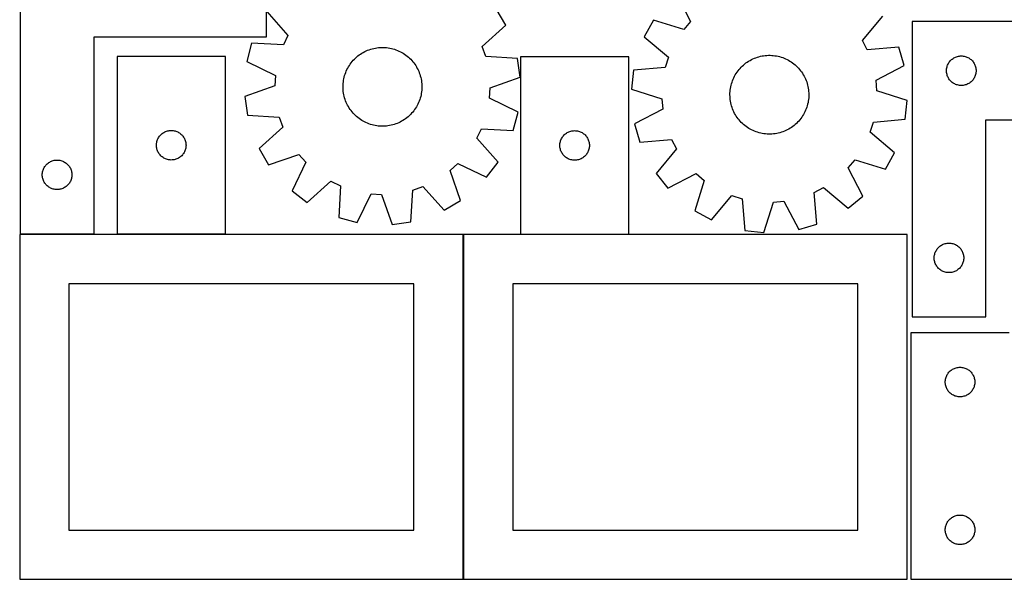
# Model space of a CAD drawing. Header units: millimetres. Extents: x 7 to 1243, y 7 to 1468.
# Tile 1 of 24: x 7 to 606, y 7 to 347. Entities that reach past the tile are written whole.
import ezdxf

# ---------------------------------------------------------------- set-up
doc = ezdxf.new("R2010")
doc.units = ezdxf.units.MM
doc.layers.add('CUT', color=7, linetype='CONTINUOUS', true_color=0x000000)

msp = doc.modelspace()

# ---------------------------------------------------------------- linework, layer by layer
at = {"layer": 'CUT'}
for p, q in [((6.841361, 396.912413), (6.841361, 216.912413)), ((156.841361, 336.912413), (156.841361, 396.912413)), ((406.133493, 363.506748), (415.004865, 346.28057)), ((302.595063, 344.046515), (296.743619, 353.988652)), ((157.066173, 352.363917), (169.913263, 337.858928)), ((519.620701, 334.723034), (532.038398, 349.597281)), ((288.179022, 331.099694), (302.595063, 344.046515)), ((392.37313, 347.139279), (386.814743, 337.030382)), ((410.86719, 341.358951), (392.37313, 347.139279)), ((415.004865, 346.28057), (410.86719, 341.358951)), ((549.86138, 346.315733), (549.86138, 166.315733)), ((699.86138, 346.315733), (549.86138, 346.315733)), ((51.841361, 216.912413), (51.841361, 336.912413)), ((51.841361, 336.912413), (156.841361, 336.912413)), ((169.913263, 337.858928), (167.117726, 332.06862)), ((386.814743, 337.030382), (401.602994, 324.510396)), ((147.76926, 333.107515), (144.876704, 321.939768)), ((167.117726, 332.06862), (147.76926, 333.107515)), ((221.224535, 329.690674), (222.175158, 329.925219)), ((222.175158, 329.925219), (223.134557, 330.120793)), ((223.134557, 330.120793), (224.101134, 330.277073)), ((224.101134, 330.277073), (225.073282, 330.393797)), ((225.073282, 330.393797), (226.049381, 330.470771)), ((226.049381, 330.470771), (227.027808, 330.507868)), ((227.027808, 330.507868), (228.006934, 330.505025)), ((228.006934, 330.505025), (228.985129, 330.462248)), ((228.985129, 330.462248), (229.960764, 330.379606)), ((229.960764, 330.379606), (230.932218, 330.257239)), ((230.932218, 330.257239), (231.897871, 330.09535)), ((231.897871, 330.09535), (232.856118, 329.894207)), ((232.856118, 329.894207), (233.805363, 329.654146)), ((290.296645, 325.028585), (288.179022, 331.099694)), ((522.584264, 329.016898), (519.620701, 334.723034)), ((541.894104, 330.620804), (522.584264, 329.016898)), ((545.111799, 319.542361), (541.894104, 330.620804)), ((65.837211, 324.936829), (65.837211, 216.936829)), ((131.837211, 324.936829), (65.837211, 324.936829)), ((131.837211, 216.936829), (131.837211, 324.936829)), ((210.353767, 323.357827), (211.055128, 324.041045)), ((211.055128, 324.041045), (211.783774, 324.695087)), ((211.783774, 324.695087), (212.538491, 325.318864)), ((212.538491, 325.318864), (213.318022, 325.911339)), ((213.318022, 325.911339), (214.121071, 326.471524)), ((214.121071, 326.471524), (214.946301, 326.998488)), ((214.946301, 326.998488), (215.792338, 327.491353)), ((215.792338, 327.491353), (216.657775, 327.949299)), ((216.657775, 327.949299), (217.54117, 328.371565)), ((217.54117, 328.371565), (218.441054, 328.757446)), ((218.441054, 328.757446), (219.355928, 329.106302)), ((219.355928, 329.106302), (220.28427, 329.41755)), ((220.28427, 329.41755), (221.224535, 329.690674)), ((233.805363, 329.654146), (234.744026, 329.375567)), ((234.744026, 329.375567), (235.670546, 329.058933)), ((235.670546, 329.058933), (236.583379, 328.704771)), ((236.583379, 328.704771), (237.481007, 328.31367)), ((237.481007, 328.31367), (238.361935, 327.886282)), ((238.361935, 327.886282), (239.224697, 327.423318)), ((239.224697, 327.423318), (240.067858, 326.925548)), ((240.067858, 326.925548), (240.890014, 326.393801)), ((240.890014, 326.393801), (241.689797, 325.828963)), ((241.689797, 325.828963), (242.465875, 325.231972)), ((242.465875, 325.231972), (243.216957, 324.603823)), ((243.216957, 324.603823), (243.941792, 323.945561)), ((243.941792, 323.945561), (244.639175, 323.258281)), ((309.637485, 323.856273), (290.296645, 325.028585)), ((311.238823, 312.431686), (309.637485, 323.856273)), ((311.4486, 324.82013), (311.4486, 216.82013)), ((377.4486, 324.82013), (311.4486, 324.82013)), ((377.4486, 216.82013), (377.4486, 324.82013)), ((401.602994, 324.510396), (399.663703, 318.379994)), ((452.995745, 323.510698), (453.89341, 323.901712)), ((453.89341, 323.901712), (454.806278, 324.255786)), ((454.806278, 324.255786), (455.732827, 324.572332)), ((455.732827, 324.572332), (456.671517, 324.850821)), ((456.671517, 324.850821), (457.620785, 325.09079)), ((457.620785, 325.09079), (458.579051, 325.291841)), ((458.579051, 325.291841), (459.54472, 325.453638)), ((459.54472, 325.453638), (460.516185, 325.575912)), ((460.516185, 325.575912), (461.491829, 325.658459)), ((461.491829, 325.658459), (462.470028, 325.701143)), ((462.470028, 325.701143), (463.449154, 325.703892)), ((463.449154, 325.703892), (464.427578, 325.666701)), ((464.427578, 325.666701), (465.40367, 325.589633)), ((465.40367, 325.589633), (466.375806, 325.472816)), ((466.375806, 325.472816), (467.342368, 325.316444)), ((467.342368, 325.316444), (468.301748, 325.120777)), ((468.301748, 325.120777), (469.252348, 324.886141)), ((469.252348, 324.886141), (470.192587, 324.612927)), ((470.192587, 324.612927), (471.1209, 324.301589)), ((471.1209, 324.301589), (472.035741, 323.952646)), ((472.035741, 323.952646), (472.935587, 323.566678)), ((574.382528, 323.455913), (574.861248, 323.79896)), ((574.861248, 323.79896), (575.36138, 324.109962)), ((575.36138, 324.109962), (575.880782, 324.387588)), ((575.880782, 324.387588), (576.41723, 324.630649)), ((576.41723, 324.630649), (576.968425, 324.838104)), ((576.968425, 324.838104), (577.532009, 325.009066)), ((577.532009, 325.009066), (578.105568, 325.142801)), ((578.105568, 325.142801), (578.686645, 325.238737)), ((578.686645, 325.238737), (579.272752, 325.296464)), ((579.272752, 325.296464), (579.86138, 325.315733)), ((579.86138, 325.315733), (580.450009, 325.296464)), ((580.450009, 325.296464), (581.036116, 325.238737)), ((581.036116, 325.238737), (581.617193, 325.142801)), ((581.617193, 325.142801), (582.190752, 325.009066)), ((582.190752, 325.009066), (582.754336, 324.838104)), ((582.754336, 324.838104), (583.305531, 324.630649)), ((583.305531, 324.630649), (583.841979, 324.387588)), ((583.841979, 324.387588), (584.36138, 324.109962)), ((584.36138, 324.109962), (584.861513, 323.79896)), ((584.861513, 323.79896), (585.340233, 323.455913)), ((144.876704, 321.939768), (162.296686, 313.455273)), ((205.854775, 316.987489), (206.300044, 317.859516)), ((206.300044, 317.859516), (206.780511, 318.712655)), ((206.780511, 318.712655), (207.295376, 319.545487)), ((207.295376, 319.545487), (207.843783, 320.356625)), ((207.843783, 320.356625), (208.424819, 321.14472)), ((208.424819, 321.14472), (209.037517, 321.908458)), ((209.037517, 321.908458), (209.680856, 322.64657)), ((209.680856, 322.64657), (210.353767, 323.357827)), ((244.639175, 323.258281), (245.307944, 322.543129)), ((245.307944, 322.543129), (245.946986, 321.801293)), ((245.946986, 321.801293), (246.555238, 321.03401)), ((246.555238, 321.03401), (247.131688, 320.242555)), ((247.131688, 320.242555), (247.675376, 319.428246)), ((247.675376, 319.428246), (248.185396, 318.592438)), ((248.185396, 318.592438), (248.660901, 317.736523)), ((248.660901, 317.736523), (249.101099, 316.861926)), ((399.663703, 318.379994), (380.365384, 316.64295)), ((444.52914, 316.999133), (445.168254, 317.740908)), ((445.168254, 317.740908), (445.837092, 318.455996)), ((445.837092, 318.455996), (446.53454, 319.143208)), ((446.53454, 319.143208), (447.259439, 319.801401)), ((447.259439, 319.801401), (448.010581, 320.429478)), ((448.010581, 320.429478), (448.786716, 321.026394)), ((448.786716, 321.026394), (449.586553, 321.591156)), ((449.586553, 321.591156), (450.40876, 322.122824)), ((450.40876, 322.122824), (451.251969, 322.620513)), ((451.251969, 322.620513), (452.114776, 323.083394)), ((452.114776, 323.083394), (452.995745, 323.510698)), ((472.935587, 323.566678), (473.818942, 323.144328)), ((473.818942, 323.144328), (474.684334, 322.686298)), ((474.684334, 322.686298), (475.530324, 322.193352)), ((475.530324, 322.193352), (476.355504, 321.666309)), ((476.355504, 321.666309), (477.158499, 321.106047)), ((477.158499, 321.106047), (477.937973, 320.513497)), ((477.937973, 320.513497), (478.69263, 319.889648)), ((478.69263, 319.889648), (479.421213, 319.235536)), ((479.421213, 319.235536), (480.122509, 318.552251)), ((480.122509, 318.552251), (480.795352, 317.840929)), ((480.795352, 317.840929), (481.43862, 317.102755)), ((527.947216, 310.552395), (545.111799, 319.542361)), ((570.938377, 317.490469), (571.034313, 318.071546)), ((571.034313, 318.071546), (571.168048, 318.645105)), ((571.168048, 318.645105), (571.339009, 319.208688)), ((571.339009, 319.208688), (571.546465, 319.759884)), ((571.546465, 319.759884), (571.789526, 320.296331)), ((571.789526, 320.296331), (572.067152, 320.815733)), ((572.067152, 320.815733), (572.378154, 321.315865)), ((572.378154, 321.315865), (572.7212, 321.794586)), ((572.7212, 321.794586), (573.094822, 322.249846)), ((573.094822, 322.249846), (573.497419, 322.679694)), ((573.497419, 322.679694), (573.927268, 323.082291)), ((573.927268, 323.082291), (574.382528, 323.455913)), ((585.340233, 323.455913), (585.795493, 323.082291)), ((585.795493, 323.082291), (586.225341, 322.679694)), ((586.225341, 322.679694), (586.627939, 322.249846)), ((586.627939, 322.249846), (587.00156, 321.794586)), ((587.00156, 321.794586), (587.344607, 321.315865)), ((587.344607, 321.315865), (587.655609, 320.815733)), ((587.655609, 320.815733), (587.933235, 320.296331)), ((587.933235, 320.296331), (588.176296, 319.759884)), ((588.176296, 319.759884), (588.383752, 319.208688)), ((588.383752, 319.208688), (588.554713, 318.645105)), ((588.554713, 318.645105), (588.688448, 318.071546)), ((588.688448, 318.071546), (588.784384, 317.490469)), ((162.296686, 313.455273), (161.929801, 307.035921)), ((203.959579, 311.441859), (204.180226, 312.395804)), ((204.180226, 312.395804), (204.4396, 313.339954)), ((204.4396, 313.339954), (204.737269, 314.27274)), ((204.737269, 314.27274), (205.072737, 315.192607)), ((205.072737, 315.192607), (205.445446, 316.098026)), ((205.445446, 316.098026), (205.854775, 316.987489)), ((249.101099, 316.861926), (249.505256, 315.970101)), ((249.505256, 315.970101), (249.872701, 315.062533)), ((249.872701, 315.062533), (250.202822, 314.140733)), ((250.202822, 314.140733), (250.495069, 313.206235)), ((250.495069, 313.206235), (250.748956, 312.260594)), ((250.748956, 312.260594), (250.96406, 311.305384)), ((292.965604, 305.987162), (311.238823, 312.431686)), ((380.365384, 316.64295), (379.098611, 305.176445)), ((440.970311, 311.168282), (441.374554, 312.060068)), ((441.374554, 312.060068), (441.814835, 312.934624)), ((441.814835, 312.934624), (442.290422, 313.790493)), ((442.290422, 313.790493), (442.800523, 314.626252)), ((442.800523, 314.626252), (443.344289, 315.440508)), ((443.344289, 315.440508), (443.920814, 316.231908)), ((443.920814, 316.231908), (444.52914, 316.999133)), ((481.43862, 317.102755), (482.051244, 316.338958)), ((482.051244, 316.338958), (482.632204, 315.550808)), ((482.632204, 315.550808), (483.180534, 314.739617)), ((483.180534, 314.739617), (483.695319, 313.906736)), ((483.695319, 313.906736), (484.175704, 313.05355)), ((484.175704, 313.05355), (484.620889, 312.181481)), ((484.620889, 312.181481), (485.030133, 311.291978)), ((570.86138, 316.315733), (570.88065, 316.904361)), ((570.88065, 315.727105), (570.86138, 316.315733)), ((570.88065, 316.904361), (570.938377, 317.490469)), ((570.938377, 315.140997), (570.88065, 315.727105)), ((571.034313, 314.55992), (570.938377, 315.140997)), ((571.168048, 313.986362), (571.034313, 314.55992)), ((571.339009, 313.422778), (571.168048, 313.986362)), ((571.546465, 312.871582), (571.339009, 313.422778)), ((571.789526, 312.335135), (571.546465, 312.871582)), ((572.067152, 311.815733), (571.789526, 312.335135)), ((572.378154, 311.315601), (572.067152, 311.815733)), ((587.655609, 311.815733), (587.344607, 311.315601)), ((587.933235, 312.335135), (587.655609, 311.815733)), ((588.176296, 312.871582), (587.933235, 312.335135)), ((588.383752, 313.422778), (588.176296, 312.871582)), ((588.554713, 313.986362), (588.383752, 313.422778)), ((588.688448, 314.55992), (588.554713, 313.986362)), ((588.784384, 315.140997), (588.688448, 314.55992)), ((588.784384, 317.490469), (588.842111, 316.904361)), ((588.842111, 315.727105), (588.784384, 315.140997)), ((588.842111, 316.904361), (588.86138, 316.315733)), ((588.86138, 316.315733), (588.842111, 315.727105)), ((161.929801, 307.035921), (143.656582, 300.591397)), ((203.447804, 306.581224), (203.470619, 307.560088)), ((203.464934, 305.602244), (203.447804, 306.581224)), ((203.470619, 307.560088), (203.533341, 308.537207)), ((203.533341, 308.537207), (203.635867, 309.510954)), ((203.635867, 309.510954), (203.778025, 310.479709)), ((203.778025, 310.479709), (203.959579, 311.441859)), ((250.96406, 311.305384), (251.140024, 310.342196)), ((251.140024, 310.342196), (251.276554, 309.372632)), ((251.276554, 309.372632), (251.373424, 308.398305)), ((251.373424, 308.398305), (251.430471, 307.420839)), ((251.447602, 306.441859), (251.424787, 305.462995)), ((251.430471, 307.420839), (251.447602, 306.441859)), ((292.59872, 299.56781), (292.965604, 305.987162)), ((439.335003, 305.540534), (439.511059, 306.503706)), ((439.511059, 306.503706), (439.726255, 307.458895)), ((439.726255, 307.458895), (439.980233, 308.404511)), ((439.980233, 308.404511), (440.272569, 309.338981)), ((440.272569, 309.338981), (440.602779, 310.26075)), ((440.602779, 310.26075), (440.970311, 311.168282)), ((485.030133, 311.291978), (485.402755, 310.386524)), ((485.402755, 310.386524), (485.738135, 309.466624)), ((485.738135, 309.466624), (486.035714, 308.53381)), ((486.035714, 308.53381), (486.294997, 307.589635)), ((486.294997, 307.589635), (486.515553, 306.635669)), ((486.515553, 306.635669), (486.697015, 305.673501)), ((528.501548, 304.146507), (527.947216, 310.552395)), ((572.7212, 310.83688), (572.378154, 311.315601)), ((573.094822, 310.381621), (572.7212, 310.83688)), ((573.497419, 309.951772), (573.094822, 310.381621)), ((573.927268, 309.549175), (573.497419, 309.951772)), ((574.382528, 309.175553), (573.927268, 309.549175)), ((574.861248, 308.832507), (574.382528, 309.175553)), ((575.36138, 308.521505), (574.861248, 308.832507)), ((575.880782, 308.243879), (575.36138, 308.521505)), ((576.41723, 308.000817), (575.880782, 308.243879)), ((576.968425, 307.793362), (576.41723, 308.000817)), ((577.532009, 307.622401), (576.968425, 307.793362)), ((578.105568, 307.488666), (577.532009, 307.622401)), ((578.686645, 307.392729), (578.105568, 307.488666)), ((579.272752, 307.335003), (578.686645, 307.392729)), ((579.86138, 307.315733), (579.272752, 307.335003)), ((580.450009, 307.335003), (579.86138, 307.315733)), ((581.036116, 307.392729), (580.450009, 307.335003)), ((581.617193, 307.488666), (581.036116, 307.392729)), ((582.190752, 307.622401), (581.617193, 307.488666)), ((582.754336, 307.793362), (582.190752, 307.622401)), ((583.305531, 308.000817), (582.754336, 307.793362)), ((583.841979, 308.243879), (583.305531, 308.000817)), ((584.36138, 308.521505), (583.841979, 308.243879)), ((584.861513, 308.832507), (584.36138, 308.521505)), ((585.340233, 309.175553), (584.861513, 308.832507)), ((585.795493, 309.549175), (585.340233, 309.175553)), ((586.225341, 309.951772), (585.795493, 309.549175)), ((586.627939, 310.381621), (586.225341, 309.951772)), ((587.00156, 310.83688), (586.627939, 310.381621)), ((587.344607, 311.315601), (587.00156, 310.83688)), ((143.656582, 300.591397), (145.25792, 289.166811)), ((203.521982, 304.624778), (203.464934, 305.602244)), ((203.618851, 303.650452), (203.521982, 304.624778)), ((203.755381, 302.680887), (203.618851, 303.650452)), ((203.931345, 301.717699), (203.755381, 302.680887)), ((204.14645, 300.762489), (203.931345, 301.717699)), ((204.400337, 299.816849), (204.14645, 300.762489)), ((204.692584, 298.882351), (204.400337, 299.816849)), ((250.715179, 300.627279), (250.455805, 299.683129)), ((250.935827, 301.581224), (250.715179, 300.627279)), ((251.117381, 302.543374), (250.935827, 301.581224)), ((251.259539, 303.512129), (251.117381, 302.543374)), ((251.362064, 304.485876), (251.259539, 303.512129)), ((251.424787, 305.462995), (251.362064, 304.485876)), ((379.098611, 305.176445), (397.552364, 299.268705)), ((439.027051, 301.640227), (439.044275, 302.619205)), ((439.049772, 300.661361), (439.027051, 301.640227)), ((439.044275, 302.619205), (439.101416, 303.596666)), ((439.1124, 299.684236), (439.049772, 300.661361)), ((439.101416, 303.596666), (439.198379, 304.570983)), ((439.198379, 304.570983), (439.335003, 305.540534)), ((486.697015, 305.673501), (486.83908, 304.704733)), ((486.83908, 304.704733), (486.941512, 303.730976)), ((486.952496, 299.818545), (486.855533, 298.844228)), ((486.941512, 303.730976), (487.00414, 302.753851)), ((487.009637, 300.796006), (486.952496, 299.818545)), ((487.00414, 302.753851), (487.026861, 301.774985)), ((487.026861, 301.774985), (487.009637, 300.796006)), ((546.955301, 298.238767), (528.501548, 304.146507)), ((205.022704, 297.96055), (204.692584, 298.882351)), ((205.390149, 297.052983), (205.022704, 297.96055)), ((205.794307, 296.161158), (205.390149, 297.052983)), ((206.234504, 295.28656), (205.794307, 296.161158)), ((206.710009, 294.430645), (206.234504, 295.28656)), ((207.22003, 293.594837), (206.710009, 294.430645)), ((248.114895, 294.310428), (247.600029, 293.477596)), ((248.595362, 295.163567), (248.114895, 294.310428)), ((249.04063, 296.035594), (248.595362, 295.163567)), ((249.44996, 296.925057), (249.04063, 296.035594)), ((249.822669, 297.830476), (249.44996, 296.925057)), ((250.158137, 298.750343), (249.822669, 297.830476)), ((250.455805, 299.683129), (250.158137, 298.750343)), ((310.018702, 291.083316), (292.59872, 299.56781)), ((397.552364, 299.268705), (398.106696, 292.862816)), ((439.214832, 298.710479), (439.1124, 299.684236)), ((439.356897, 297.741711), (439.214832, 298.710479)), ((439.538359, 296.779543), (439.356897, 297.741711)), ((439.758915, 295.825577), (439.538359, 296.779543)), ((440.018198, 294.881402), (439.758915, 295.825577)), ((440.315777, 293.948588), (440.018198, 294.881402)), ((440.651157, 293.028688), (440.315777, 293.948588)), ((485.781343, 294.07623), (485.451133, 293.154462)), ((486.073679, 295.010701), (485.781343, 294.07623)), ((486.327657, 295.956317), (486.073679, 295.010701)), ((486.542853, 296.911506), (486.327657, 295.956317)), ((486.718909, 297.874677), (486.542853, 296.911506)), ((486.855533, 298.844228), (486.718909, 297.874677)), ((545.688528, 286.772261), (546.955301, 298.238767)), ((145.25792, 289.166811), (164.598761, 287.994498)), ((164.598761, 287.994498), (166.716383, 281.923389)), ((207.763717, 292.780528), (207.22003, 293.594837)), ((208.340167, 291.989074), (207.763717, 292.780528)), ((208.948419, 291.22179), (208.340167, 291.989074)), ((209.587462, 290.479954), (208.948419, 291.22179)), ((210.256231, 289.764802), (209.587462, 290.479954)), ((210.953613, 289.077523), (210.256231, 289.764802)), ((211.678449, 288.419261), (210.953613, 289.077523)), ((212.429531, 287.791111), (211.678449, 288.419261)), ((213.205609, 287.194121), (212.429531, 287.791111)), ((243.111632, 288.327996), (242.356915, 287.704219)), ((243.840277, 288.982038), (243.111632, 288.327996)), ((244.541639, 289.665256), (243.840277, 288.982038)), ((245.214549, 290.376513), (244.541639, 289.665256)), ((245.857889, 291.114625), (245.214549, 290.376513)), ((246.470586, 291.878364), (245.857889, 291.114625)), ((247.051622, 292.666458), (246.470586, 291.878364)), ((247.600029, 293.477596), (247.051622, 292.666458)), ((307.126145, 279.915568), (310.018702, 291.083316)), ((398.106696, 292.862816), (380.942113, 283.872851)), ((441.023779, 292.123233), (440.651157, 293.028688)), ((441.433023, 291.233731), (441.023779, 292.123233)), ((441.878208, 290.361661), (441.433023, 291.233731)), ((442.358593, 289.508476), (441.878208, 290.361661)), ((442.873378, 288.675595), (442.358593, 289.508476)), ((443.421708, 287.864404), (442.873378, 288.675595)), ((444.002668, 287.076254), (443.421708, 287.864404)), ((482.709623, 287.974703), (482.133098, 287.183304)), ((483.253389, 288.78896), (482.709623, 287.974703)), ((483.76349, 289.624718), (483.253389, 288.78896)), ((484.239077, 290.480588), (483.76349, 289.624718)), ((484.679358, 291.355143), (484.239077, 290.480588)), ((485.083601, 292.24693), (484.679358, 291.355143)), ((485.451133, 293.154462), (485.083601, 292.24693)), ((166.716383, 281.923389), (152.300342, 268.976568)), ((214.005391, 286.629282), (213.205609, 287.194121)), ((214.827547, 286.097535), (214.005391, 286.629282)), ((215.670708, 285.599765), (214.827547, 286.097535)), ((216.533471, 285.136801), (215.670708, 285.599765)), ((217.414399, 284.709413), (216.533471, 285.136801)), ((218.312027, 284.318312), (217.414399, 284.709413)), ((219.22486, 283.96415), (218.312027, 284.318312)), ((220.151379, 283.647516), (219.22486, 283.96415)), ((221.090042, 283.368937), (220.151379, 283.647516)), ((222.039287, 283.128876), (221.090042, 283.368937)), ((222.997534, 282.927734), (222.039287, 283.128876)), ((223.963188, 282.765844), (222.997534, 282.927734)), ((224.934641, 282.643477), (223.963188, 282.765844)), ((225.910277, 282.560835), (224.934641, 282.643477)), ((226.888472, 282.518058), (225.910277, 282.560835)), ((227.867597, 282.515215), (226.888472, 282.518058)), ((228.846024, 282.552312), (227.867597, 282.515215)), ((229.822124, 282.629286), (228.846024, 282.552312)), ((230.794271, 282.74601), (229.822124, 282.629286)), ((231.760849, 282.90229), (230.794271, 282.74601)), ((232.720247, 283.097864), (231.760849, 282.90229)), ((233.67087, 283.332409), (232.720247, 283.097864)), ((234.611135, 283.605533), (233.67087, 283.332409)), ((235.539478, 283.916782), (234.611135, 283.605533)), ((236.454352, 284.265637), (235.539478, 283.916782)), ((237.354236, 284.651519), (236.454352, 284.265637)), ((238.237631, 285.073784), (237.354236, 284.651519)), ((239.103067, 285.53173), (238.237631, 285.073784)), ((239.949104, 286.024596), (239.103067, 285.53173)), ((240.774334, 286.551559), (239.949104, 286.024596)), ((241.577383, 287.111745), (240.774334, 286.551559)), ((242.356915, 287.704219), (241.577383, 287.111745)), ((380.942113, 283.872851), (384.159808, 272.794408)), ((444.615292, 286.312457), (444.002668, 287.076254)), ((445.25856, 285.574283), (444.615292, 286.312457)), ((445.931403, 284.862961), (445.25856, 285.574283)), ((446.632699, 284.179676), (445.931403, 284.862961)), ((447.361282, 283.525564), (446.632699, 284.179676)), ((448.115939, 282.901714), (447.361282, 283.525564)), ((448.895413, 282.309165), (448.115939, 282.901714)), ((449.698408, 281.748903), (448.895413, 282.309165)), ((476.467359, 281.824056), (475.645152, 281.292388)), ((477.267196, 282.388818), (476.467359, 281.824056)), ((478.043331, 282.985734), (477.267196, 282.388818)), ((478.794473, 283.613811), (478.043331, 282.985734)), ((479.519372, 284.272004), (478.794473, 283.613811)), ((480.21682, 284.959216), (479.519372, 284.272004)), ((480.885658, 285.674304), (480.21682, 284.959216)), ((481.524772, 286.416078), (480.885658, 285.674304)), ((482.133098, 287.183304), (481.524772, 286.416078)), ((524.450918, 278.904815), (526.390209, 285.035218)), ((526.390209, 285.035218), (545.688528, 286.772261)), ((594.86138, 166.315733), (594.86138, 286.315733)), ((594.86138, 286.315733), (699.86138, 286.315733)), ((91.042983, 275.436829), (91.353985, 275.936961)), ((91.353985, 275.936961), (91.697031, 276.415682)), ((91.697031, 276.415682), (92.070653, 276.870941)), ((92.070653, 276.870941), (92.47325, 277.30079)), ((92.47325, 277.30079), (92.903099, 277.703387)), ((92.903099, 277.703387), (93.358358, 278.077009)), ((93.358358, 278.077009), (93.837079, 278.420055)), ((93.837079, 278.420055), (94.337211, 278.731058)), ((94.337211, 278.731058), (94.856613, 279.008684)), ((94.856613, 279.008684), (95.39306, 279.251745)), ((95.39306, 279.251745), (95.944256, 279.4592)), ((95.944256, 279.4592), (96.50784, 279.630161)), ((96.50784, 279.630161), (97.081398, 279.763896)), ((97.081398, 279.763896), (97.662476, 279.859833)), ((97.662476, 279.859833), (98.248583, 279.917559)), ((98.248583, 279.917559), (98.837211, 279.936829)), ((98.837211, 279.936829), (99.42584, 279.917559)), ((99.42584, 279.917559), (100.011947, 279.859833)), ((100.011947, 279.859833), (100.593024, 279.763896)), ((100.593024, 279.763896), (101.166583, 279.630161)), ((101.166583, 279.630161), (101.730167, 279.4592)), ((101.730167, 279.4592), (102.281362, 279.251745)), ((102.281362, 279.251745), (102.81781, 279.008684)), ((102.81781, 279.008684), (103.337211, 278.731058)), ((103.337211, 278.731058), (103.837343, 278.420055)), ((103.837343, 278.420055), (104.316064, 278.077009)), ((104.316064, 278.077009), (104.771324, 277.703387)), ((104.771324, 277.703387), (105.201172, 277.30079)), ((105.201172, 277.30079), (105.60377, 276.870941)), ((105.60377, 276.870941), (105.977391, 276.415682)), ((105.977391, 276.415682), (106.320438, 275.936961)), ((106.320438, 275.936961), (106.63144, 275.436829)), ((284.982143, 275.164155), (287.77768, 280.954463)), ((287.77768, 280.954463), (307.126145, 279.915568)), ((336.654372, 275.32013), (336.965374, 275.820262)), ((336.965374, 275.820262), (337.30842, 276.298983)), ((337.30842, 276.298983), (337.682042, 276.754242)), ((337.682042, 276.754242), (338.084639, 277.184091)), ((338.084639, 277.184091), (338.514488, 277.586688)), ((338.514488, 277.586688), (338.969748, 277.96031)), ((338.969748, 277.96031), (339.448468, 278.303356)), ((339.448468, 278.303356), (339.9486, 278.614358)), ((339.9486, 278.614358), (340.468002, 278.891984)), ((340.468002, 278.891984), (341.00445, 279.135045)), ((341.00445, 279.135045), (341.555645, 279.342501)), ((341.555645, 279.342501), (342.119229, 279.513462)), ((342.119229, 279.513462), (342.692788, 279.647197)), ((342.692788, 279.647197), (343.273865, 279.743133)), ((343.273865, 279.743133), (343.859972, 279.80086)), ((343.859972, 279.80086), (344.4486, 279.82013)), ((344.4486, 279.82013), (345.037229, 279.80086)), ((345.037229, 279.80086), (345.623336, 279.743133)), ((345.623336, 279.743133), (346.204413, 279.647197)), ((346.204413, 279.647197), (346.777972, 279.513462)), ((346.777972, 279.513462), (347.341556, 279.342501)), ((347.341556, 279.342501), (347.892751, 279.135045)), ((347.892751, 279.135045), (348.429199, 278.891984)), ((348.429199, 278.891984), (348.9486, 278.614358)), ((348.9486, 278.614358), (349.448733, 278.303356)), ((349.448733, 278.303356), (349.927453, 277.96031)), ((349.927453, 277.96031), (350.382713, 277.586688)), ((350.382713, 277.586688), (350.812562, 277.184091)), ((350.812562, 277.184091), (351.215159, 276.754242)), ((351.215159, 276.754242), (351.588781, 276.298983)), ((351.588781, 276.298983), (351.931827, 275.820262)), ((351.931827, 275.820262), (352.242829, 275.32013)), ((450.523588, 281.22186), (449.698408, 281.748903)), ((451.369578, 280.728914), (450.523588, 281.22186)), ((452.23497, 280.270884), (451.369578, 280.728914)), ((453.118325, 279.848534), (452.23497, 280.270884)), ((454.018171, 279.462566), (453.118325, 279.848534)), ((454.933012, 279.113623), (454.018171, 279.462566)), ((455.861325, 278.802285), (454.933012, 279.113623)), ((456.801564, 278.529071), (455.861325, 278.802285)), ((457.752164, 278.294435), (456.801564, 278.529071)), ((458.711544, 278.098768), (457.752164, 278.294435)), ((459.678106, 277.942396), (458.711544, 278.098768)), ((460.650242, 277.825578), (459.678106, 277.942396)), ((461.626334, 277.74851), (460.650242, 277.825578)), ((462.604758, 277.71132), (461.626334, 277.74851)), ((463.583884, 277.714069), (462.604758, 277.71132)), ((464.562083, 277.756752), (463.583884, 277.714069)), ((465.537727, 277.8393), (464.562083, 277.756752)), ((466.509192, 277.961574), (465.537727, 277.8393)), ((467.474861, 278.123371), (466.509192, 277.961574)), ((468.433127, 278.324421), (467.474861, 278.123371)), ((469.382395, 278.564391), (468.433127, 278.324421)), ((470.321085, 278.84288), (469.382395, 278.564391)), ((471.247634, 279.159425), (470.321085, 278.84288)), ((472.160502, 279.5135), (471.247634, 279.159425)), ((473.058167, 279.904514), (472.160502, 279.5135)), ((473.939136, 280.331818), (473.058167, 279.904514)), ((474.801943, 280.794699), (473.939136, 280.331818)), ((475.645152, 281.292388), (474.801943, 280.794699)), ((539.239169, 266.384829), (524.450918, 278.904815)), ((89.837211, 270.936829), (89.856481, 271.525457)), ((89.856481, 270.348201), (89.837211, 270.936829)), ((89.856481, 271.525457), (89.914208, 272.111565)), ((89.914208, 269.762093), (89.856481, 270.348201)), ((89.914208, 272.111565), (90.010144, 272.692642)), ((90.010144, 272.692642), (90.143879, 273.2662)), ((90.143879, 273.2662), (90.31484, 273.829784)), ((90.31484, 273.829784), (90.522296, 274.38098)), ((90.522296, 274.38098), (90.765357, 274.917427)), ((90.765357, 274.917427), (91.042983, 275.436829)), ((106.63144, 275.436829), (106.909066, 274.917427)), ((106.909066, 274.917427), (107.152127, 274.38098)), ((107.152127, 274.38098), (107.359583, 273.829784)), ((107.359583, 273.829784), (107.530544, 273.2662)), ((107.530544, 273.2662), (107.664279, 272.692642)), ((107.664279, 272.692642), (107.760215, 272.111565)), ((107.760215, 272.111565), (107.817942, 271.525457)), ((107.817942, 270.348201), (107.760215, 269.762093)), ((107.817942, 271.525457), (107.837211, 270.936829)), ((107.837211, 270.936829), (107.817942, 270.348201)), ((297.829232, 260.659166), (284.982143, 275.164155)), ((335.4486, 270.82013), (335.46787, 271.408758)), ((335.46787, 270.231502), (335.4486, 270.82013)), ((335.46787, 271.408758), (335.525597, 271.994865)), ((335.525597, 269.645394), (335.46787, 270.231502)), ((335.525597, 271.994865), (335.621533, 272.575943)), ((335.621533, 272.575943), (335.755268, 273.149501)), ((335.755268, 273.149501), (335.926229, 273.713085)), ((335.926229, 273.713085), (336.133685, 274.264281)), ((336.133685, 274.264281), (336.376746, 274.800728)), ((336.376746, 274.800728), (336.654372, 275.32013)), ((352.242829, 275.32013), (352.520455, 274.800728)), ((352.520455, 274.800728), (352.763516, 274.264281)), ((352.763516, 274.264281), (352.970972, 273.713085)), ((352.970972, 273.713085), (353.141933, 273.149501)), ((353.141933, 273.149501), (353.275668, 272.575943)), ((353.275668, 272.575943), (353.371604, 271.994865)), ((353.371604, 271.994865), (353.429331, 271.408758)), ((353.429331, 270.231502), (353.371604, 269.645394)), ((353.429331, 271.408758), (353.4486, 270.82013)), ((353.4486, 270.82013), (353.429331, 270.231502)), ((384.159808, 272.794408), (403.469648, 274.398313)), ((403.469648, 274.398313), (406.433211, 268.692178)), ((90.010144, 269.181016), (89.914208, 269.762093)), ((90.143879, 268.607458), (90.010144, 269.181016)), ((90.31484, 268.043874), (90.143879, 268.607458)), ((90.522296, 267.492678), (90.31484, 268.043874)), ((90.765357, 266.956231), (90.522296, 267.492678)), ((91.042983, 266.436829), (90.765357, 266.956231)), ((91.353985, 265.936697), (91.042983, 266.436829)), ((91.697031, 265.457976), (91.353985, 265.936697)), ((92.070653, 265.002717), (91.697031, 265.457976)), ((92.47325, 264.572868), (92.070653, 265.002717)), ((92.903099, 264.170271), (92.47325, 264.572868)), ((93.358358, 263.796649), (92.903099, 264.170271)), ((93.837079, 263.453602), (93.358358, 263.796649)), ((104.316064, 263.796649), (103.837343, 263.453602)), ((104.771324, 264.170271), (104.316064, 263.796649)), ((105.201172, 264.572868), (104.771324, 264.170271)), ((105.60377, 265.002717), (105.201172, 264.572868)), ((105.977391, 265.457976), (105.60377, 265.002717)), ((106.320438, 265.936697), (105.977391, 265.457976)), ((106.63144, 266.436829), (106.320438, 265.936697)), ((106.909066, 266.956231), (106.63144, 266.436829)), ((107.152127, 267.492678), (106.909066, 266.956231)), ((107.359583, 268.043874), (107.152127, 267.492678)), ((107.530544, 268.607458), (107.359583, 268.043874)), ((107.664279, 269.181016), (107.530544, 268.607458)), ((107.760215, 269.762093), (107.664279, 269.181016)), ((152.300342, 268.976568), (158.151786, 259.034432)), ((158.151786, 259.034432), (176.469017, 265.352776)), ((176.469017, 265.352776), (180.748758, 260.554181)), ((335.621533, 269.064317), (335.525597, 269.645394)), ((335.755268, 268.490758), (335.621533, 269.064317)), ((335.926229, 267.927175), (335.755268, 268.490758)), ((336.133685, 267.375979), (335.926229, 267.927175)), ((336.376746, 266.839531), (336.133685, 267.375979)), ((336.654372, 266.32013), (336.376746, 266.839531)), ((336.965374, 265.819998), (336.654372, 266.32013)), ((337.30842, 265.341277), (336.965374, 265.819998)), ((337.682042, 264.886017), (337.30842, 265.341277)), ((338.084639, 264.456169), (337.682042, 264.886017)), ((338.514488, 264.053571), (338.084639, 264.456169)), ((338.969748, 263.67995), (338.514488, 264.053571)), ((350.382713, 264.053571), (349.927453, 263.67995)), ((350.812562, 264.456169), (350.382713, 264.053571)), ((351.215159, 264.886017), (350.812562, 264.456169)), ((351.588781, 265.341277), (351.215159, 264.886017)), ((351.931827, 265.819998), (351.588781, 265.341277)), ((352.242829, 266.32013), (351.931827, 265.819998)), ((352.520455, 266.839531), (352.242829, 266.32013)), ((352.763516, 267.375979), (352.520455, 266.839531)), ((352.970972, 267.927175), (352.763516, 267.375979)), ((353.141933, 268.490758), (352.970972, 267.927175)), ((353.275668, 269.064317), (353.141933, 268.490758)), ((353.371604, 269.645394), (353.275668, 269.064317)), ((406.433211, 268.692178), (394.015514, 253.817931)), ((533.680782, 256.275933), (539.239169, 266.384829)), ((21.547132, 257.412413), (21.858134, 257.912545)), ((21.858134, 257.912545), (22.201181, 258.391266)), ((22.201181, 258.391266), (22.574803, 258.846525)), ((22.574803, 258.846525), (22.9774, 259.276374)), ((22.9774, 259.276374), (23.407249, 259.678971)), ((23.407249, 259.678971), (23.862508, 260.052593)), ((23.862508, 260.052593), (24.341229, 260.395639)), ((24.341229, 260.395639), (24.841361, 260.706642)), ((24.841361, 260.706642), (25.360763, 260.984268)), ((25.360763, 260.984268), (25.89721, 261.227329)), ((25.89721, 261.227329), (26.448406, 261.434784)), ((26.448406, 261.434784), (27.011989, 261.605745)), ((27.011989, 261.605745), (27.585548, 261.73948)), ((27.585548, 261.73948), (28.166625, 261.835417)), ((28.166625, 261.835417), (28.752733, 261.893143)), ((28.752733, 261.893143), (29.341361, 261.912413)), ((29.341361, 261.912413), (29.929989, 261.893143)), ((29.929989, 261.893143), (30.516097, 261.835417)), ((30.516097, 261.835417), (31.097174, 261.73948)), ((31.097174, 261.73948), (31.670732, 261.605745)), ((31.670732, 261.605745), (32.234316, 261.434784)), ((32.234316, 261.434784), (32.785512, 261.227329)), ((32.785512, 261.227329), (33.321959, 260.984268)), ((33.321959, 260.984268), (33.841361, 260.706642)), ((33.841361, 260.706642), (34.341493, 260.395639)), ((34.341493, 260.395639), (34.820214, 260.052593)), ((34.820214, 260.052593), (35.275473, 259.678971)), ((35.275473, 259.678971), (35.705322, 259.276374)), ((35.705322, 259.276374), (36.107919, 258.846525)), ((36.107919, 258.846525), (36.481541, 258.391266)), ((36.481541, 258.391266), (36.824587, 257.912545)), ((36.824587, 257.912545), (37.13559, 257.412413)), ((94.337211, 263.1426), (93.837079, 263.453602)), ((94.856613, 262.864974), (94.337211, 263.1426)), ((95.39306, 262.621913), (94.856613, 262.864974)), ((95.944256, 262.414458), (95.39306, 262.621913)), ((96.50784, 262.243496), (95.944256, 262.414458)), ((97.081398, 262.109761), (96.50784, 262.243496)), ((97.662476, 262.013825), (97.081398, 262.109761)), ((98.248583, 261.956099), (97.662476, 262.013825)), ((98.837211, 261.936829), (98.248583, 261.956099)), ((99.42584, 261.956099), (98.837211, 261.936829)), ((100.011947, 262.013825), (99.42584, 261.956099)), ((100.593024, 262.109761), (100.011947, 262.013825)), ((101.166583, 262.243496), (100.593024, 262.109761)), ((101.730167, 262.414458), (101.166583, 262.243496)), ((102.281362, 262.621913), (101.730167, 262.414458)), ((102.81781, 262.864974), (102.281362, 262.621913)), ((103.337211, 263.1426), (102.81781, 262.864974)), ((103.837343, 263.453602), (103.337211, 263.1426)), ((180.748758, 260.554181), (172.384607, 243.076098)), ((268.606469, 255.532856), (273.405063, 259.812597)), ((273.405063, 259.812597), (290.883146, 251.448446)), ((290.883146, 251.448446), (297.829232, 260.659166)), ((339.448468, 263.336903), (338.969748, 263.67995)), ((339.9486, 263.025901), (339.448468, 263.336903)), ((340.468002, 262.748275), (339.9486, 263.025901)), ((341.00445, 262.505214), (340.468002, 262.748275)), ((341.555645, 262.297759), (341.00445, 262.505214)), ((342.119229, 262.126797), (341.555645, 262.297759)), ((342.692788, 261.993062), (342.119229, 262.126797)), ((343.273865, 261.897126), (342.692788, 261.993062)), ((343.859972, 261.839399), (343.273865, 261.897126)), ((344.4486, 261.82013), (343.859972, 261.839399)), ((345.037229, 261.839399), (344.4486, 261.82013)), ((345.623336, 261.897126), (345.037229, 261.839399)), ((346.204413, 261.993062), (345.623336, 261.897126)), ((346.777972, 262.126797), (346.204413, 261.993062)), ((347.341556, 262.297759), (346.777972, 262.126797)), ((347.892751, 262.505214), (347.341556, 262.297759)), ((348.429199, 262.748275), (347.892751, 262.505214)), ((348.9486, 263.025901), (348.429199, 262.748275)), ((349.448733, 263.336903), (348.9486, 263.025901)), ((349.927453, 263.67995), (349.448733, 263.336903)), ((511.049047, 257.134642), (515.186722, 262.056261)), ((515.186722, 262.056261), (533.680782, 256.275933)), ((20.341361, 252.912413), (20.360631, 253.501041)), ((20.360631, 252.323785), (20.341361, 252.912413)), ((20.360631, 253.501041), (20.418357, 254.087149)), ((20.418357, 251.737677), (20.360631, 252.323785)), ((20.418357, 254.087149), (20.514293, 254.668226)), ((20.514293, 254.668226), (20.648028, 255.241784)), ((20.648028, 255.241784), (20.81899, 255.805368)), ((20.81899, 255.805368), (21.026445, 256.356564)), ((21.026445, 256.356564), (21.269506, 256.893011)), ((21.269506, 256.893011), (21.547132, 257.412413)), ((37.13559, 257.412413), (37.413216, 256.893011)), ((37.413216, 256.893011), (37.656277, 256.356564)), ((37.656277, 256.356564), (37.863732, 255.805368)), ((37.863732, 255.805368), (38.034693, 255.241784)), ((38.034693, 255.241784), (38.168428, 254.668226)), ((38.168428, 254.668226), (38.264365, 254.087149)), ((38.264365, 254.087149), (38.322091, 253.501041)), ((38.322091, 252.323785), (38.264365, 251.737677)), ((38.322091, 253.501041), (38.341361, 252.912413)), ((38.341361, 252.912413), (38.322091, 252.323785)), ((274.924813, 237.215625), (268.606469, 255.532856)), ((394.015514, 253.817931), (401.227814, 244.814143)), ((401.227814, 244.814143), (418.453992, 253.685514)), ((418.453992, 253.685514), (423.375611, 249.547839)), ((519.920419, 239.908464), (511.049047, 257.134642)), ((20.514293, 251.1566), (20.418357, 251.737677)), ((20.648028, 250.583041), (20.514293, 251.1566)), ((20.81899, 250.019458), (20.648028, 250.583041)), ((21.026445, 249.468262), (20.81899, 250.019458)), ((21.269506, 248.931815), (21.026445, 249.468262)), ((21.547132, 248.412413), (21.269506, 248.931815)), ((21.858134, 247.912281), (21.547132, 248.412413)), ((22.201181, 247.43356), (21.858134, 247.912281)), ((22.574803, 246.978301), (22.201181, 247.43356)), ((22.9774, 246.548452), (22.574803, 246.978301)), ((23.407249, 246.145855), (22.9774, 246.548452)), ((23.862508, 245.772233), (23.407249, 246.145855)), ((35.275473, 246.145855), (34.820214, 245.772233)), ((35.705322, 246.548452), (35.275473, 246.145855)), ((36.107919, 246.978301), (35.705322, 246.548452)), ((36.481541, 247.43356), (36.107919, 246.978301)), ((36.824587, 247.912281), (36.481541, 247.43356)), ((37.13559, 248.412413), (36.824587, 247.912281)), ((37.413216, 248.931815), (37.13559, 248.412413)), ((37.656277, 249.468262), (37.413216, 248.931815)), ((37.863732, 250.019458), (37.656277, 249.468262)), ((38.034693, 250.583041), (37.863732, 250.019458)), ((38.168428, 251.1566), (38.034693, 250.583041)), ((38.264365, 251.737677), (38.168428, 251.1566)), ((181.595327, 236.130012), (196.100316, 248.977102)), ((196.100316, 248.977102), (201.890624, 246.181565)), ((201.890624, 246.181565), (200.851729, 226.833099)), ((423.375611, 249.547839), (417.595283, 231.05378)), ((24.341229, 245.429186), (23.862508, 245.772233)), ((24.841361, 245.118184), (24.341229, 245.429186)), ((25.360763, 244.840558), (24.841361, 245.118184)), ((25.89721, 244.597497), (25.360763, 244.840558)), ((26.448406, 244.390042), (25.89721, 244.597497)), ((27.011989, 244.21908), (26.448406, 244.390042)), ((27.585548, 244.085345), (27.011989, 244.21908)), ((28.166625, 243.989409), (27.585548, 244.085345)), ((28.752733, 243.931683), (28.166625, 243.989409)), ((29.341361, 243.912413), (28.752733, 243.931683)), ((29.929989, 243.931683), (29.341361, 243.912413)), ((30.516097, 243.989409), (29.929989, 243.931683)), ((31.097174, 244.085345), (30.516097, 243.989409)), ((31.670732, 244.21908), (31.097174, 244.085345)), ((32.234316, 244.390042), (31.670732, 244.21908)), ((32.785512, 244.597497), (32.234316, 244.390042)), ((33.321959, 244.840558), (32.785512, 244.597497)), ((33.841361, 245.118184), (33.321959, 244.840558)), ((34.341493, 245.429186), (33.841361, 245.118184)), ((34.820214, 245.772233), (34.341493, 245.429186)), ((172.384607, 243.076098), (181.595327, 236.130012)), ((212.019477, 223.940543), (220.503971, 241.360525)), ((220.503971, 241.360525), (226.923323, 240.99364)), ((226.923323, 240.99364), (233.367847, 222.720421)), ((244.792434, 224.321759), (245.964746, 243.6626)), ((245.964746, 243.6626), (252.035855, 245.780222)), ((252.035855, 245.780222), (264.982676, 231.364181)), ((427.704179, 225.495393), (440.224165, 240.283644)), ((440.224165, 240.283644), (446.354568, 238.344352)), ((490.336248, 242.150298), (496.042384, 245.113861)), ((491.940154, 222.840458), (490.336248, 242.150298)), ((496.042384, 245.113861), (510.916631, 232.696164)), ((510.916631, 232.696164), (519.920419, 239.908464)), ((264.982676, 231.364181), (274.924813, 237.215625)), ((446.354568, 238.344352), (448.091611, 219.046034)), ((459.558117, 217.779261), (465.465857, 236.233014)), ((465.465857, 236.233014), (471.871746, 236.787346)), ((471.871746, 236.787346), (480.861711, 219.622762)), ((417.595283, 231.05378), (427.704179, 225.495393)), ((200.851729, 226.833099), (212.019477, 223.940543)), ((233.367847, 222.720421), (244.792434, 224.321759)), ((480.861711, 219.622762), (491.940154, 222.840458)), ((276.580498, 216.538156), (6.580498, 216.538156)), ((6.580498, 216.538156), (6.580498, 6.538156)), ((6.841361, 216.912413), (51.841361, 216.912413)), ((65.837211, 216.936829), (131.837211, 216.936829)), ((276.580498, 6.538156), (276.580498, 216.538156)), ((546.852348, 216.555002), (276.852348, 216.555002)), ((276.852348, 216.555002), (276.852348, 6.555002)), ((311.4486, 216.82013), (377.4486, 216.82013)), ((448.091611, 219.046034), (459.558117, 217.779261)), ((546.852348, 6.555002), (546.852348, 216.555002)), ((567.361248, 209.79896), (567.86138, 210.109962)), ((567.86138, 210.109962), (568.380782, 210.387588)), ((568.380782, 210.387588), (568.91723, 210.630649)), ((568.91723, 210.630649), (569.468425, 210.838104)), ((569.468425, 210.838104), (570.032009, 211.009066)), ((570.032009, 211.009066), (570.605568, 211.142801)), ((570.605568, 211.142801), (571.186645, 211.238737)), ((571.186645, 211.238737), (571.772752, 211.296464)), ((571.772752, 211.296464), (572.36138, 211.315733)), ((572.36138, 211.315733), (572.950009, 211.296464)), ((572.950009, 211.296464), (573.536116, 211.238737)), ((573.536116, 211.238737), (574.117193, 211.142801)), ((574.117193, 211.142801), (574.690752, 211.009066)), ((574.690752, 211.009066), (575.254336, 210.838104)), ((575.254336, 210.838104), (575.805531, 210.630649)), ((575.805531, 210.630649), (576.341979, 210.387588)), ((576.341979, 210.387588), (576.86138, 210.109962)), ((576.86138, 210.109962), (577.361513, 209.79896)), ((563.438377, 203.490469), (563.534313, 204.071546)), ((563.534313, 204.071546), (563.668048, 204.645105)), ((563.668048, 204.645105), (563.839009, 205.208688)), ((563.839009, 205.208688), (564.046465, 205.759884)), ((564.046465, 205.759884), (564.289526, 206.296331)), ((564.289526, 206.296331), (564.567152, 206.815733)), ((564.567152, 206.815733), (564.878154, 207.315865)), ((564.878154, 207.315865), (565.2212, 207.794586)), ((565.2212, 207.794586), (565.594822, 208.249846)), ((565.594822, 208.249846), (565.997419, 208.679694)), ((565.997419, 208.679694), (566.427268, 209.082291)), ((566.427268, 209.082291), (566.882528, 209.455913)), ((566.882528, 209.455913), (567.361248, 209.79896)), ((577.361513, 209.79896), (577.840233, 209.455913)), ((577.840233, 209.455913), (578.295493, 209.082291)), ((578.295493, 209.082291), (578.725341, 208.679694)), ((578.725341, 208.679694), (579.127939, 208.249846)), ((579.127939, 208.249846), (579.50156, 207.794586)), ((579.50156, 207.794586), (579.844607, 207.315865)), ((579.844607, 207.315865), (580.155609, 206.815733)), ((580.155609, 206.815733), (580.433235, 206.296331)), ((580.433235, 206.296331), (580.676296, 205.759884)), ((580.676296, 205.759884), (580.883752, 205.208688)), ((580.883752, 205.208688), (581.054713, 204.645105)), ((581.054713, 204.645105), (581.188448, 204.071546)), ((581.188448, 204.071546), (581.284384, 203.490469)), ((563.36138, 202.315733), (563.38065, 202.904361)), ((563.38065, 201.727105), (563.36138, 202.315733)), ((563.38065, 202.904361), (563.438377, 203.490469)), ((563.438377, 201.140997), (563.38065, 201.727105)), ((563.534313, 200.55992), (563.438377, 201.140997)), ((563.668048, 199.986362), (563.534313, 200.55992)), ((563.839009, 199.422778), (563.668048, 199.986362)), ((564.046465, 198.871582), (563.839009, 199.422778)), ((564.289526, 198.335135), (564.046465, 198.871582)), ((564.567152, 197.815733), (564.289526, 198.335135)), ((580.433235, 198.335135), (580.155609, 197.815733)), ((580.676296, 198.871582), (580.433235, 198.335135)), ((580.883752, 199.422778), (580.676296, 198.871582)), ((581.054713, 199.986362), (580.883752, 199.422778)), ((581.188448, 200.55992), (581.054713, 199.986362)), ((581.284384, 201.140997), (581.188448, 200.55992)), ((581.284384, 203.490469), (581.342111, 202.904361)), ((581.342111, 201.727105), (581.284384, 201.140997)), ((581.342111, 202.904361), (581.36138, 202.315733)), ((581.36138, 202.315733), (581.342111, 201.727105)), ((564.878154, 197.315601), (564.567152, 197.815733)), ((565.2212, 196.83688), (564.878154, 197.315601)), ((565.594822, 196.381621), (565.2212, 196.83688)), ((565.997419, 195.951772), (565.594822, 196.381621)), ((566.427268, 195.549175), (565.997419, 195.951772)), ((566.882528, 195.175553), (566.427268, 195.549175)), ((567.361248, 194.832507), (566.882528, 195.175553)), ((567.86138, 194.521505), (567.361248, 194.832507)), ((568.380782, 194.243879), (567.86138, 194.521505)), ((568.91723, 194.000817), (568.380782, 194.243879)), ((569.468425, 193.793362), (568.91723, 194.000817)), ((570.032009, 193.622401), (569.468425, 193.793362)), ((570.605568, 193.488666), (570.032009, 193.622401)), ((571.186645, 193.392729), (570.605568, 193.488666)), ((571.772752, 193.335003), (571.186645, 193.392729)), ((572.36138, 193.315733), (571.772752, 193.335003)), ((572.950009, 193.335003), (572.36138, 193.315733)), ((573.536116, 193.392729), (572.950009, 193.335003)), ((574.117193, 193.488666), (573.536116, 193.392729)), ((574.690752, 193.622401), (574.117193, 193.488666)), ((575.254336, 193.793362), (574.690752, 193.622401)), ((575.805531, 194.000817), (575.254336, 193.793362)), ((576.341979, 194.243879), (575.805531, 194.000817)), ((576.86138, 194.521505), (576.341979, 194.243879)), ((577.361513, 194.832507), (576.86138, 194.521505)), ((577.840233, 195.175553), (577.361513, 194.832507)), ((578.295493, 195.549175), (577.840233, 195.175553)), ((578.725341, 195.951772), (578.295493, 195.549175)), ((579.127939, 196.381621), (578.725341, 195.951772)), ((579.50156, 196.83688), (579.127939, 196.381621)), ((579.844607, 197.315601), (579.50156, 196.83688)), ((580.155609, 197.815733), (579.844607, 197.315601)), ((246.580498, 186.538156), (36.580498, 186.538156)), ((36.580498, 186.538156), (36.580498, 36.538156)), ((246.580498, 36.538156), (246.580498, 186.538156)), ((516.852348, 186.555002), (306.852348, 186.555002)), ((306.852348, 186.555002), (306.852348, 36.555002)), ((516.852348, 36.555002), (516.852348, 186.555002)), ((549.86138, 166.315733), (594.86138, 166.315733)), ((609.091611, 156.689272), (549.091611, 156.689272)), ((549.091611, 156.689272), (549.091611, 6.689272)), ((571.608385, 131.689405), (571.951431, 132.168125)), ((571.951431, 132.168125), (572.325053, 132.623385)), ((572.325053, 132.623385), (572.72765, 133.053233)), ((572.72765, 133.053233), (573.157499, 133.455831)), ((573.157499, 133.455831), (573.612758, 133.829453)), ((573.612758, 133.829453), (574.091479, 134.172499)), ((574.091479, 134.172499), (574.591611, 134.483501)), ((574.591611, 134.483501), (575.111013, 134.761127)), ((575.111013, 134.761127), (575.64746, 135.004188)), ((575.64746, 135.004188), (576.198656, 135.211644)), ((576.198656, 135.211644), (576.76224, 135.382605)), ((576.76224, 135.382605), (577.335798, 135.51634)), ((577.335798, 135.51634), (577.916876, 135.612276)), ((577.916876, 135.612276), (578.502983, 135.670003)), ((578.502983, 135.670003), (579.091611, 135.689272)), ((579.091611, 135.689272), (579.680239, 135.670003)), ((579.680239, 135.670003), (580.266347, 135.612276)), ((580.266347, 135.612276), (580.847424, 135.51634)), ((580.847424, 135.51634), (581.420983, 135.382605)), ((581.420983, 135.382605), (581.984566, 135.211644)), ((581.984566, 135.211644), (582.535762, 135.004188)), ((582.535762, 135.004188), (583.072209, 134.761127)), ((583.072209, 134.761127), (583.591611, 134.483501)), ((583.591611, 134.483501), (584.091743, 134.172499)), ((584.091743, 134.172499), (584.570464, 133.829453)), ((584.570464, 133.829453), (585.025724, 133.455831)), ((585.025724, 133.455831), (585.455572, 133.053233)), ((585.455572, 133.053233), (585.85817, 132.623385)), ((585.85817, 132.623385), (586.231791, 132.168125)), ((586.231791, 132.168125), (586.574838, 131.689405)), ((570.091611, 126.689272), (570.110881, 127.277901)), ((570.110881, 126.100644), (570.091611, 126.689272)), ((570.110881, 127.277901), (570.168607, 127.864008)), ((570.168607, 125.514537), (570.110881, 126.100644)), ((570.168607, 127.864008), (570.264544, 128.445085)), ((570.264544, 128.445085), (570.398279, 129.018644)), ((570.398279, 129.018644), (570.56924, 129.582228)), ((570.56924, 129.582228), (570.776695, 130.133423)), ((570.776695, 130.133423), (571.019757, 130.669871)), ((571.019757, 130.669871), (571.297383, 131.189272)), ((571.297383, 131.189272), (571.608385, 131.689405)), ((586.574838, 131.689405), (586.88584, 131.189272)), ((586.88584, 131.189272), (587.163466, 130.669871)), ((587.163466, 130.669871), (587.406527, 130.133423)), ((587.406527, 130.133423), (587.613982, 129.582228)), ((587.613982, 129.582228), (587.784944, 129.018644)), ((587.784944, 129.018644), (587.918679, 128.445085)), ((587.918679, 128.445085), (588.014615, 127.864008)), ((588.014615, 127.864008), (588.072342, 127.277901)), ((588.072342, 126.100644), (588.014615, 125.514537)), ((588.072342, 127.277901), (588.091611, 126.689272)), ((588.091611, 126.689272), (588.072342, 126.100644)), ((570.264544, 124.93346), (570.168607, 125.514537)), ((570.398279, 124.359901), (570.264544, 124.93346)), ((570.56924, 123.796317), (570.398279, 124.359901)), ((570.776695, 123.245122), (570.56924, 123.796317)), ((571.019757, 122.708674), (570.776695, 123.245122)), ((571.297383, 122.189272), (571.019757, 122.708674)), ((571.608385, 121.68914), (571.297383, 122.189272)), ((571.951431, 121.21042), (571.608385, 121.68914)), ((572.325053, 120.75516), (571.951431, 121.21042)), ((572.72765, 120.325311), (572.325053, 120.75516)), ((573.157499, 119.922714), (572.72765, 120.325311)), ((573.612758, 119.549092), (573.157499, 119.922714)), ((585.025724, 119.922714), (584.570464, 119.549092)), ((585.455572, 120.325311), (585.025724, 119.922714)), ((585.85817, 120.75516), (585.455572, 120.325311)), ((586.231791, 121.21042), (585.85817, 120.75516)), ((586.574838, 121.68914), (586.231791, 121.21042)), ((586.88584, 122.189272), (586.574838, 121.68914)), ((587.163466, 122.708674), (586.88584, 122.189272)), ((587.406527, 123.245122), (587.163466, 122.708674)), ((587.613982, 123.796317), (587.406527, 123.245122)), ((587.784944, 124.359901), (587.613982, 123.796317)), ((587.918679, 124.93346), (587.784944, 124.359901)), ((588.014615, 125.514537), (587.918679, 124.93346)), ((574.091479, 119.206046), (573.612758, 119.549092)), ((574.591611, 118.895044), (574.091479, 119.206046)), ((575.111013, 118.617418), (574.591611, 118.895044)), ((575.64746, 118.374357), (575.111013, 118.617418)), ((576.198656, 118.166901), (575.64746, 118.374357)), ((576.76224, 117.99594), (576.198656, 118.166901)), ((577.335798, 117.862205), (576.76224, 117.99594)), ((577.916876, 117.766269), (577.335798, 117.862205)), ((578.502983, 117.708542), (577.916876, 117.766269)), ((579.091611, 117.689272), (578.502983, 117.708542)), ((579.680239, 117.708542), (579.091611, 117.689272)), ((580.266347, 117.766269), (579.680239, 117.708542)), ((580.847424, 117.862205), (580.266347, 117.766269)), ((581.420983, 117.99594), (580.847424, 117.862205)), ((581.984566, 118.166901), (581.420983, 117.99594)), ((582.535762, 118.374357), (581.984566, 118.166901)), ((583.072209, 118.617418), (582.535762, 118.374357)), ((583.591611, 118.895044), (583.072209, 118.617418)), ((584.091743, 119.206046), (583.591611, 118.895044)), ((584.570464, 119.549092), (584.091743, 119.206046)), ((571.608385, 41.689405), (571.951431, 42.168125)), ((571.951431, 42.168125), (572.325053, 42.623385)), ((572.325053, 42.623385), (572.72765, 43.053233)), ((572.72765, 43.053233), (573.157499, 43.455831)), ((573.157499, 43.455831), (573.612758, 43.829453)), ((573.612758, 43.829453), (574.091479, 44.172499)), ((574.091479, 44.172499), (574.591611, 44.483501)), ((574.591611, 44.483501), (575.111013, 44.761127)), ((575.111013, 44.761127), (575.64746, 45.004188)), ((575.64746, 45.004188), (576.198656, 45.211644)), ((576.198656, 45.211644), (576.76224, 45.382605)), ((576.76224, 45.382605), (577.335798, 45.51634)), ((577.335798, 45.51634), (577.916876, 45.612276)), ((577.916876, 45.612276), (578.502983, 45.670003)), ((578.502983, 45.670003), (579.091611, 45.689272)), ((579.091611, 45.689272), (579.680239, 45.670003)), ((579.680239, 45.670003), (580.266347, 45.612276)), ((580.266347, 45.612276), (580.847424, 45.51634)), ((580.847424, 45.51634), (581.420983, 45.382605)), ((581.420983, 45.382605), (581.984566, 45.211644)), ((581.984566, 45.211644), (582.535762, 45.004188)), ((582.535762, 45.004188), (583.072209, 44.761127)), ((583.072209, 44.761127), (583.591611, 44.483501)), ((583.591611, 44.483501), (584.091743, 44.172499)), ((584.091743, 44.172499), (584.570464, 43.829453)), ((584.570464, 43.829453), (585.025724, 43.455831)), ((585.025724, 43.455831), (585.455572, 43.053233)), ((585.455572, 43.053233), (585.85817, 42.623385)), ((585.85817, 42.623385), (586.231791, 42.168125)), ((586.231791, 42.168125), (586.574838, 41.689405)), ((36.580498, 36.538156), (246.580498, 36.538156)), ((306.852348, 36.555002), (516.852348, 36.555002)), ((570.091611, 36.689272), (570.110881, 37.277901)), ((570.110881, 36.100644), (570.091611, 36.689272)), ((570.110881, 37.277901), (570.168607, 37.864008)), ((570.168607, 35.514537), (570.110881, 36.100644)), ((570.168607, 37.864008), (570.264544, 38.445085)), ((570.264544, 38.445085), (570.398279, 39.018644)), ((570.398279, 39.018644), (570.56924, 39.582228)), ((570.56924, 39.582228), (570.776695, 40.133423)), ((570.776695, 40.133423), (571.019757, 40.669871)), ((571.019757, 40.669871), (571.297383, 41.189272)), ((571.297383, 41.189272), (571.608385, 41.689405)), ((586.574838, 41.689405), (586.88584, 41.189272)), ((586.88584, 41.189272), (587.163466, 40.669871)), ((587.163466, 40.669871), (587.406527, 40.133423)), ((587.406527, 40.133423), (587.613982, 39.582228)), ((587.613982, 39.582228), (587.784944, 39.018644)), ((587.784944, 39.018644), (587.918679, 38.445085)), ((587.918679, 38.445085), (588.014615, 37.864008)), ((588.014615, 37.864008), (588.072342, 37.277901)), ((588.072342, 36.100644), (588.014615, 35.514537)), ((588.072342, 37.277901), (588.091611, 36.689272)), ((588.091611, 36.689272), (588.072342, 36.100644)), ((570.264544, 34.93346), (570.168607, 35.514537)), ((570.398279, 34.359901), (570.264544, 34.93346)), ((570.56924, 33.796317), (570.398279, 34.359901)), ((570.776695, 33.245122), (570.56924, 33.796317)), ((571.019757, 32.708674), (570.776695, 33.245122)), ((571.297383, 32.189272), (571.019757, 32.708674)), ((571.608385, 31.68914), (571.297383, 32.189272)), ((571.951431, 31.21042), (571.608385, 31.68914)), ((572.325053, 30.75516), (571.951431, 31.21042)), ((572.72765, 30.325311), (572.325053, 30.75516)), ((573.157499, 29.922714), (572.72765, 30.325311)), ((585.455572, 30.325311), (585.025724, 29.922714)), ((585.85817, 30.75516), (585.455572, 30.325311)), ((586.231791, 31.21042), (585.85817, 30.75516)), ((586.574838, 31.68914), (586.231791, 31.21042)), ((586.88584, 32.189272), (586.574838, 31.68914)), ((587.163466, 32.708674), (586.88584, 32.189272)), ((587.406527, 33.245122), (587.163466, 32.708674)), ((587.613982, 33.796317), (587.406527, 33.245122)), ((587.784944, 34.359901), (587.613982, 33.796317)), ((587.918679, 34.93346), (587.784944, 34.359901)), ((588.014615, 35.514537), (587.918679, 34.93346)), ((573.612758, 29.549092), (573.157499, 29.922714)), ((574.091479, 29.206046), (573.612758, 29.549092)), ((574.591611, 28.895044), (574.091479, 29.206046)), ((575.111013, 28.617418), (574.591611, 28.895044)), ((575.64746, 28.374357), (575.111013, 28.617418)), ((576.198656, 28.166901), (575.64746, 28.374357)), ((576.76224, 27.99594), (576.198656, 28.166901)), ((577.335798, 27.862205), (576.76224, 27.99594)), ((577.916876, 27.766269), (577.335798, 27.862205)), ((578.502983, 27.708542), (577.916876, 27.766269)), ((579.091611, 27.689272), (578.502983, 27.708542)), ((579.680239, 27.708542), (579.091611, 27.689272)), ((580.266347, 27.766269), (579.680239, 27.708542)), ((580.847424, 27.862205), (580.266347, 27.766269)), ((581.420983, 27.99594), (580.847424, 27.862205)), ((581.984566, 28.166901), (581.420983, 27.99594)), ((582.535762, 28.374357), (581.984566, 28.166901)), ((583.072209, 28.617418), (582.535762, 28.374357)), ((583.591611, 28.895044), (583.072209, 28.617418)), ((584.091743, 29.206046), (583.591611, 28.895044)), ((584.570464, 29.549092), (584.091743, 29.206046)), ((585.025724, 29.922714), (584.570464, 29.549092)), ((6.580498, 6.538156), (276.580498, 6.538156)), ((276.852348, 6.555002), (546.852348, 6.555002)), ((549.091611, 6.689272), (729.091611, 6.689272))]:
    msp.add_line(p, q, dxfattribs=at)

doc.saveas('drawing.dxf')
